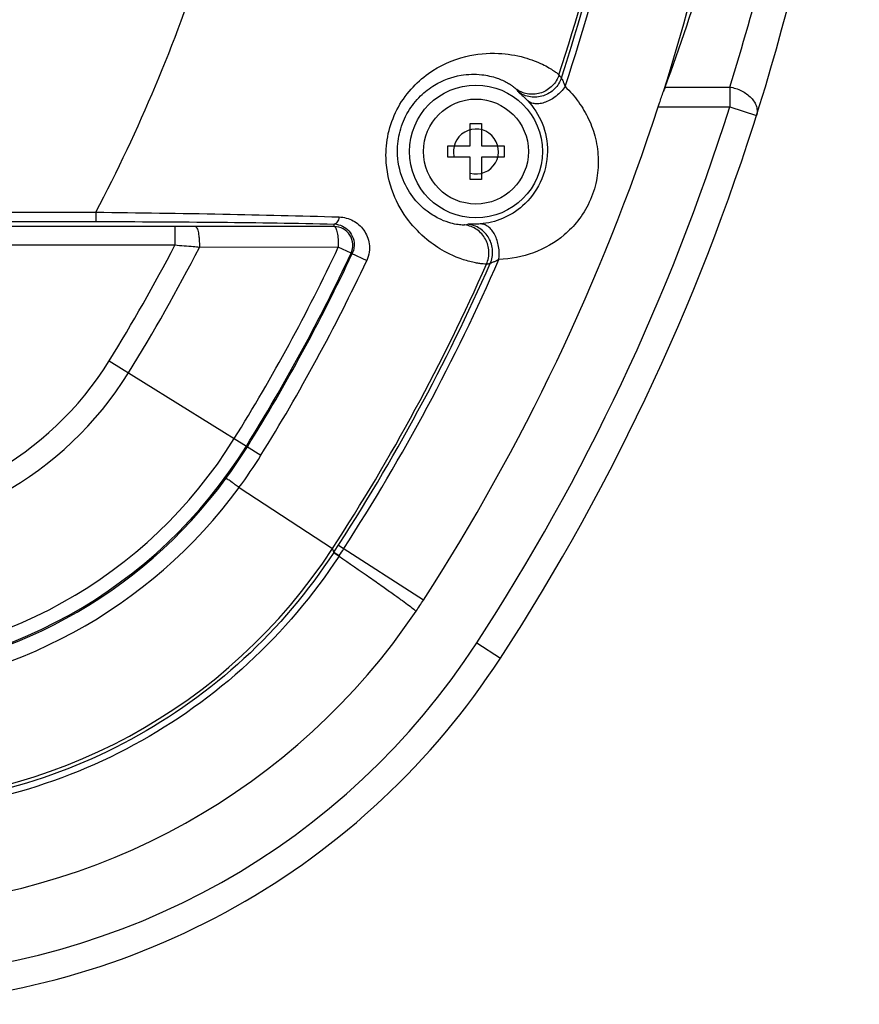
# Model space of a CAD drawing. Header units: millimetres. Extents: x 0 to 1189, y 0 to 841.
# Tile 33 of 34: x 1078 to 1122, y 339 to 392. Entities that reach past the tile are written whole.
import ezdxf

# ---------------------------------------------------------------- set-up
doc = ezdxf.new("R2010")
doc.units = ezdxf.units.MM
doc.header["$LTSCALE"] = 65.395
for name, color, linetype in [('BOTTOM_BODY-RH-SHAPE', 7, 'CONTINUOUS'), ('ISO7045-M3X14-4_8-SHAPE', 7, 'CONTINUOUS'), ('JACKET_BOTTOM-L-SHAPE', 7, 'CONTINUOUS'), ('JACKET_REAR-L-SHAPE', 7, 'CONTINUOUS')]:
    doc.layers.add(name, color=color, linetype=linetype)

msp = doc.modelspace()

# ---------------------------------------------------------------- linework, layer by layer
at = {"layer": 'BOTTOM_BODY-RH-SHAPE', "color": 7, "linetype": 'Continuous'}
for p, q in [((1063.642, 381.736), (1081.734, 381.736)), ((1081.734, 381.736), (1081.734, 381.237)), ((1063.642, 381.237), (1081.734, 381.237)), ((1094.438, 380.974), (1085.944, 380.974)), ((1094.438, 380.974), (1094.438, 381.106)), ((1095.343, 379.549), (1096.173, 379.159)), ((1089.756, 369.262), (1090.535, 368.779)), ((1089.365, 367.048), (1094.357, 363.806)), ((1094.67, 363.979), (1099.2, 361.056)), ((1094.429, 363.608), (1094.357, 363.806)), ((1094.429, 363.608), (1094.415, 363.587)), ((1094.415, 363.587), (1094.698, 363.402)), ((1094.429, 363.608), (1094.712, 363.424)), ((1094.712, 363.424), (1094.698, 363.402))]:
    msp.add_line(p, q, dxfattribs=at)
msp.add_circle((1101.998, 384.974), 3.543, dxfattribs=at)
for centre, radius, start, end in [((1003.944, 422.528), 107.809, 341.91581, 346.82564), ((1003.944, 422.528), 107.978, 341.85769, 346.84504), ((1003.944, 422.528), 108.315, 341.65599, 346.90296), ((1003.944, 422.528), 113.384, 342.36269, 347.43542), ((1003.944, 422.528), 87.836, 332.32857, 342.06136), ((1101.302, 384.796), 6.668, 38.0454, 39.7731), ((1100.025, 385.43), 5.034, 32.7197, 34.4271), ((1094.4, 379.998), 1.109, 81.4201, 88.0656), ((1100.226, 385.954), 5.034, 283.6608, 285.3682), ((1094.385, 379.999), 1.123, 334.8305, 343.5998), ((1003.944, 422.528), 101.065, 328.17146, 334.81551), ((1003.944, 422.528), 101.917, 328.17146, 334.81551), ((1003.944, 422.528), 108.315, 327.16439, 336.43191), ((1003.944, 422.528), 107.809, 326.99712, 336.17209), ((1003.944, 422.528), 107.978, 326.92984, 336.23021), ((1101.599, 385.572), 6.668, 278.3148, 280.0425), ((1067.09, 383.332), 26.743, 323.7934, 328.1709), ((1067.677, 382.967), 26.903, 323.7205, 328.1708), ((1067.723, 382.87), 25.959, 273.267, 323.7907), ((1067.682, 382.944), 26.886, 273.3043, 323.7541), ((1069.201, 380.181), 30.016, 270.0587, 326.9384), ((1019.294, 412.621), 90.046, 326.88268, 327.1645)]:
    msp.add_arc(centre, radius, start, end, dxfattribs=at)
for points, knots in [([(1097.205, 384.612), (1097.191, 385.052), (1097.274, 385.951), (1097.732, 387.221), (1098.483, 388.315), (1099.676, 389.383), (1101.296, 390.112), (1103.084, 390.281), (1104.313, 390.084), (1105.081, 389.832), (1105.521, 389.642), (1105.869, 389.459), (1106.131, 389.297), (1106.308, 389.168), (1106.398, 389.094), (1106.427, 389.062)], [0, 0, 0, 0, 0.104275, 0.211228, 0.316156, 0.415136, 0.587271, 0.725932, 0.834917, 0.879289, 0.917065, 0.948204, 0.97255, 0.989884, 1, 1, 1, 1]), ([(1097.812, 384.974), (1097.81, 385.338), (1097.904, 386.083), (1098.333, 387.107), (1098.989, 387.941), (1099.923, 388.664), (1101.063, 389.089), (1102.226, 389.121), (1103.064, 388.933), (1103.578, 388.706), (1103.869, 388.531), (1104.015, 388.428), (1104.113, 388.345), (1104.162, 388.297), (1104.177, 388.276)], [0, 0, 0, 0, 0.12249, 0.249355, 0.369372, 0.47558, 0.644121, 0.768894, 0.862522, 0.931161, 0.95688, 0.976939, 0.991314, 1, 1, 1, 1]), ([(1106.427, 389.062), (1106.356, 388.846), (1106.11, 388.441), (1105.513, 388.063), (1104.811, 387.986), (1104.367, 388.151), (1104.177, 388.276)], [0, 0, 0, 0, 0.250093, 0.500225, 0.750217, 1, 1, 1, 1]), ([(1106.553, 388.906), (1106.481, 388.686), (1106.228, 388.274), (1105.614, 387.897), (1104.897, 387.835), (1104.449, 388.016), (1104.26, 388.151)], [0, 0, 0, 0, 0.250089, 0.500229, 0.750225, 1, 1, 1, 1]), ([(1106.553, 388.906), (1106.555, 388.9), (1106.562, 388.883), (1106.586, 388.834), (1106.632, 388.745), (1106.695, 388.606), (1106.735, 388.498), (1106.755, 388.439)], [0, 0, 0, 0, 0.037445, 0.104821, 0.322418, 0.630562, 1, 1, 1, 1]), ([(1104.26, 388.151), (1104.263, 388.145), (1104.277, 388.132), (1104.304, 388.107), (1104.346, 388.072), (1104.429, 388), (1104.568, 387.877), (1104.683, 387.764), (1104.748, 387.695)], [0, 0, 0, 0, 0.029106, 0.083939, 0.165196, 0.273738, 0.576532, 1, 1, 1, 1]), ([(1106.755, 388.439), (1106.623, 388.25), (1106.309, 387.918), (1105.83, 387.631), (1105.436, 387.522), (1105.168, 387.508), (1104.931, 387.561), (1104.8, 387.645), (1104.748, 387.695)], [0, 0, 0, 0, 0.291934, 0.57129, 0.696285, 0.808265, 0.90809, 1, 1, 1, 1]), ([(1106.755, 388.439), (1107.016, 388.187), (1107.491, 387.642), (1108.043, 386.707), (1108.413, 385.663), (1108.512, 384.918), (1108.52, 384.535)], [0, 0, 0, 0, 0.247658, 0.491146, 0.737935, 1, 1, 1, 1]), ([(1104.748, 387.695), (1105.08, 387.348), (1105.633, 386.492), (1105.818, 385.486), (1105.811, 384.974)], [0, 0, 0, 0, 0.483962, 1, 1, 1, 1]), ([(1101.414, 381.062), (1101.395, 381.058), (1101.343, 381.054), (1101.248, 381.055), (1101.119, 381.065), (1100.879, 381.099), (1100.499, 381.193), (1099.959, 381.412), (1099.321, 381.809), (1098.63, 382.478), (1097.999, 383.543), (1097.816, 384.462), (1097.812, 384.974)], [0, 0, 0, 0, 0.010316, 0.026541, 0.048689, 0.076732, 0.150499, 0.248695, 0.374192, 0.533309, 0.737397, 1, 1, 1, 1]), ([(1105.811, 384.974), (1105.804, 384.406), (1105.546, 383.309), (1104.616, 382.076), (1103.458, 381.344), (1102.635, 381.144), (1102.227, 381.112)], [0, 0, 0, 0, 0.296723, 0.566847, 0.786272, 1, 1, 1, 1]), ([(1102.563, 378.974), (1102.532, 378.97), (1102.448, 378.972), (1102.294, 378.984), (1102.084, 379.015), (1101.696, 379.091), (1101.09, 379.272), (1100.25, 379.656), (1099.294, 380.304), (1098.315, 381.312), (1097.479, 382.767), (1097.224, 383.967), (1097.205, 384.612)], [0, 0, 0, 0, 0.011291, 0.029569, 0.054694, 0.08649, 0.169452, 0.277884, 0.412612, 0.576064, 0.771582, 1, 1, 1, 1]), ([(1108.52, 384.535), (1108.528, 384.164), (1108.46, 383.383), (1108.093, 382.266), (1107.488, 381.286), (1106.531, 380.296), (1105.108, 379.478), (1103.849, 379.24), (1103.224, 379.219)], [0, 0, 0, 0, 0.134049, 0.280188, 0.420367, 0.546133, 0.77434, 1, 1, 1, 1]), ([(1081.734, 381.736), (1083.992, 381.713), (1088.316, 381.651), (1092.64, 381.55), (1094.706, 381.485)], [0, 0, 0, 0, 0.522146, 1, 1, 1, 1]), ([(1094.706, 381.485), (1094.698, 381.434), (1094.675, 381.34), (1094.616, 381.22), (1094.537, 381.134), (1094.469, 381.108), (1094.438, 381.106)], [0, 0, 0, 0, 0.30936, 0.582687, 0.810101, 1, 1, 1, 1]), ([(1094.706, 381.485), (1094.961, 381.477), (1095.469, 381.341), (1096.069, 380.821), (1096.33, 380.179), (1096.329, 379.601), (1096.24, 379.302), (1096.173, 379.159)], [0, 0, 0, 0, 0.237178, 0.468544, 0.715055, 0.852989, 1, 1, 1, 1]), ([(1081.734, 381.237), (1083.944, 381.237), (1088.179, 381.217), (1092.414, 381.154), (1094.438, 381.106)], [0, 0, 0, 0, 0.521999, 1, 1, 1, 1]), ([(1094.566, 381.095), (1094.709, 381.073), (1094.988, 380.972), (1095.32, 380.669), (1095.527, 380.219), (1095.516, 379.861), (1095.463, 379.682)], [0, 0, 0, 0, 0.231587, 0.457437, 0.701067, 1, 1, 1, 1]), ([(1102.563, 378.974), (1102.655, 379.182), (1102.743, 379.648), (1102.551, 380.328), (1102.08, 380.854), (1101.639, 381.029), (1101.414, 381.062)], [0, 0, 0, 0, 0.250093, 0.500225, 0.750217, 1, 1, 1, 1]), ([(1102.227, 381.112), (1102.133, 381.105), (1101.971, 381.098), (1101.786, 381.099), (1101.676, 381.101), (1101.621, 381.103), (1101.585, 381.102), (1101.566, 381.102), (1101.56, 381.1)], [0, 0, 0, 0, 0.423404, 0.726213, 0.834773, 0.916039, 0.970893, 1, 1, 1, 1]), ([(1102.762, 379.006), (1102.855, 379.218), (1102.942, 379.694), (1102.736, 380.384), (1102.244, 380.909), (1101.79, 381.074), (1101.56, 381.1)], [0, 0, 0, 0, 0.250089, 0.500229, 0.750225, 1, 1, 1, 1]), ([(1103.224, 379.219), (1103.252, 379.447), (1103.24, 379.904), (1103.075, 380.437), (1102.855, 380.782), (1102.665, 380.972), (1102.453, 381.09), (1102.299, 381.115), (1102.227, 381.112)], [0, 0, 0, 0, 0.291934, 0.571289, 0.696285, 0.808265, 0.90809, 1, 1, 1, 1]), ([(1103.224, 379.219), (1103.169, 379.188), (1103.067, 379.135), (1102.928, 379.073), (1102.834, 379.037), (1102.783, 379.017), (1102.767, 379.01), (1102.762, 379.006)], [0, 0, 0, 0, 0.369373, 0.677473, 0.895122, 0.962538, 1, 1, 1, 1]), ([(1089.365, 367.048), (1089.3, 367.101), (1089.196, 367.182), (1089.052, 367.288), (1088.941, 367.367), (1088.841, 367.435), (1088.768, 367.483), (1088.722, 367.511), (1088.697, 367.525), (1088.681, 367.532), (1088.672, 367.536), (1088.669, 367.535)], [0, 0, 0, 0, 0.295804, 0.464565, 0.6289, 0.775236, 0.891514, 0.935281, 0.968257, 0.989821, 1, 1, 1, 1]), ([(1094.415, 363.587), (1093.066, 361.518), (1089.838, 357.698), (1083.748, 353.345), (1076.777, 350.618), (1071.815, 349.998), (1069.344, 349.997)], [0, 0, 0, 0, 0.249999, 0.500001, 0.750003, 1, 1, 1, 1]), ([(1094.698, 363.402), (1093.332, 361.311), (1090.066, 357.451), (1083.908, 353.051), (1076.86, 350.292), (1071.843, 349.662), (1069.345, 349.659)], [0, 0, 0, 0, 0.249999, 0.500001, 0.750003, 1, 1, 1, 1]), ([(1094.698, 363.402), (1095.247, 363.022), (1096.024, 362.481), (1096.993, 361.8), (1097.572, 361.388), (1098.043, 361.048), (1098.403, 360.784), (1098.647, 360.596), (1098.772, 360.497), (1098.81, 360.457)], [0, 0, 0, 0, 0.396224, 0.561259, 0.702082, 0.817325, 0.905893, 0.966959, 1, 1, 1, 1])]:
    msp.add_open_spline(points, degree=3, knots=knots, dxfattribs=at)
at = {"layer": 'ISO7045-M3X14-4_8-SHAPE', "color": 7, "linetype": 'Continuous'}
for p, q in [((1101.698, 386.474), (1102.298, 386.474)), ((1101.698, 385.274), (1101.698, 386.474)), ((1102.298, 386.474), (1102.298, 385.274)), ((1100.498, 385.274), (1101.698, 385.274)), ((1100.498, 384.674), (1100.498, 385.274)), ((1102.298, 385.274), (1103.498, 385.274)), ((1103.498, 385.274), (1103.498, 384.674)), ((1101.698, 384.674), (1100.498, 384.674)), ((1101.698, 383.474), (1101.698, 384.674)), ((1103.498, 384.674), (1102.298, 384.674)), ((1102.298, 384.674), (1102.298, 383.474)), ((1102.298, 383.474), (1101.698, 383.474))]:
    msp.add_line(p, q, dxfattribs=at)
msp.add_circle((1101.998, 384.974), 2.8, dxfattribs=at)
at = {"layer": 'ISO7045-M3X14-4_8-SHAPE', "color": 2, "linetype": 'Continuous'}
msp.add_arc((1101.998, 384.974), 1.2, 255, 195, dxfattribs=at)
at = {"layer": 'JACKET_BOTTOM-L-SHAPE', "color": 7, "linetype": 'Continuous'}
for p, q in [((1112.085, 388.414), (1115.531, 388.414)), ((1115.531, 388.414), (1115.531, 387.353)), ((1111.718, 387.353), (1115.531, 387.353)), ((1115.531, 387.353), (1116.962, 386.902)), ((1102.043, 358.766), (1103.3, 357.948))]:
    msp.add_line(p, q, dxfattribs=at)
for centre, radius, start, end in [((1003.944, 422.528), 118.5, 326.97715, 359.57923), ((1003.904, 423.601), 117.041, 342.50412, 345.8428), ((1129.39, 382.025), 18.447, 159.7365, 160.5296), ((1003.944, 422.528), 113.369, 327.16439, 341.92465), ((1003.944, 422.528), 117, 326.97715, 342.50402), ((1068.802, 380.672), 36.178, 326.0349, 327.1644), ((1069.009, 380.533), 35.928, 272.2861, 326.0336), ((1069.259, 380.074), 39.1, 271.736, 326.9772), ((1069.259, 380.074), 40.6, 271.736, 326.9772)]:
    msp.add_arc(centre, radius, start, end, dxfattribs=at)
msp.add_ellipse((1003.944, 428.581), major_axis=(0, 115.499), ratio=0.998626, start_param=-1.925988, end_param=-1.866034, dxfattribs=at)
for points, knots in [([(1111.718, 387.353), (1111.741, 387.425), (1111.832, 387.699), (1111.927, 387.972), (1111.998, 388.173)], [0, 0, 0, 0, 0.262189, 1, 1, 1, 1]), ([(1115.531, 388.414), (1115.75, 388.379), (1116.167, 388.245), (1116.606, 387.935), (1116.851, 387.624), (1116.965, 387.382), (1117.008, 387.136), (1116.985, 386.976), (1116.962, 386.902)], [0, 0, 0, 0, 0.28623, 0.557596, 0.681133, 0.794809, 0.899932, 1, 1, 1, 1])]:
    msp.add_open_spline(points, degree=3, knots=knots, dxfattribs=at)
at = {"layer": 'JACKET_REAR-L-SHAPE', "color": 7, "linetype": 'Continuous'}
for p, q in [((1094.438, 380.974), (1063.642, 380.974)), ((1085.944, 380.974), (1085.944, 379.974)), ((1085.944, 379.974), (1063.642, 379.974)), ((1094.657, 379.871), (1087.252, 379.864)), ((1095.343, 379.549), (1094.657, 379.871)), ((1082.436, 373.806), (1089.756, 369.262))]:
    msp.add_line(p, q, dxfattribs=at)
for centre, radius, start, end in [((1094.438, 379.974), 1, 334.8155, 90), ((1003.944, 422.528), 92.384, 328.17146, 332.57337), ((1003.944, 422.528), 93.597, 328.17146, 332.88193), ((1003.944, 422.528), 100.243, 328.17146, 334.81551), ((1003.944, 422.528), 101, 328.17146, 334.81551), ((1067.666, 382.974), 17.384, 270, 328.1715), ((1067.666, 382.974), 18.597, 270, 328.1715), ((1067.666, 382.974), 25.243, 270, 328.1715), ((1067.666, 382.974), 26, 270, 328.1715)]:
    msp.add_arc(centre, radius, start, end, dxfattribs=at)
for points, knots in [([(1087.036, 380.974), (1087.052, 380.974), (1087.093, 380.949), (1087.131, 380.878), (1087.169, 380.772), (1087.201, 380.633), (1087.227, 380.464), (1087.251, 380.205), (1087.255, 380.002), (1087.252, 379.864)], [0, 0, 0, 0, 0.043199, 0.11023, 0.206603, 0.330763, 0.478454, 0.643844, 1, 1, 1, 1]), ([(1094.438, 380.974), (1094.455, 380.974), (1094.495, 380.949), (1094.535, 380.879), (1094.573, 380.774), (1094.605, 380.635), (1094.632, 380.468), (1094.656, 380.211), (1094.661, 380.009), (1094.657, 379.871)], [0, 0, 0, 0, 0.043753, 0.110965, 0.20727, 0.331222, 0.47865, 0.643838, 1, 1, 1, 1]), ([(1087.252, 379.864), (1087.144, 379.873), (1086.708, 379.909), (1086.272, 379.946), (1085.944, 379.974)], [0, 0, 0, 0, 0.247152, 1, 1, 1, 1])]:
    msp.add_open_spline(points, degree=3, knots=knots, dxfattribs=at)

doc.saveas('drawing.dxf')
